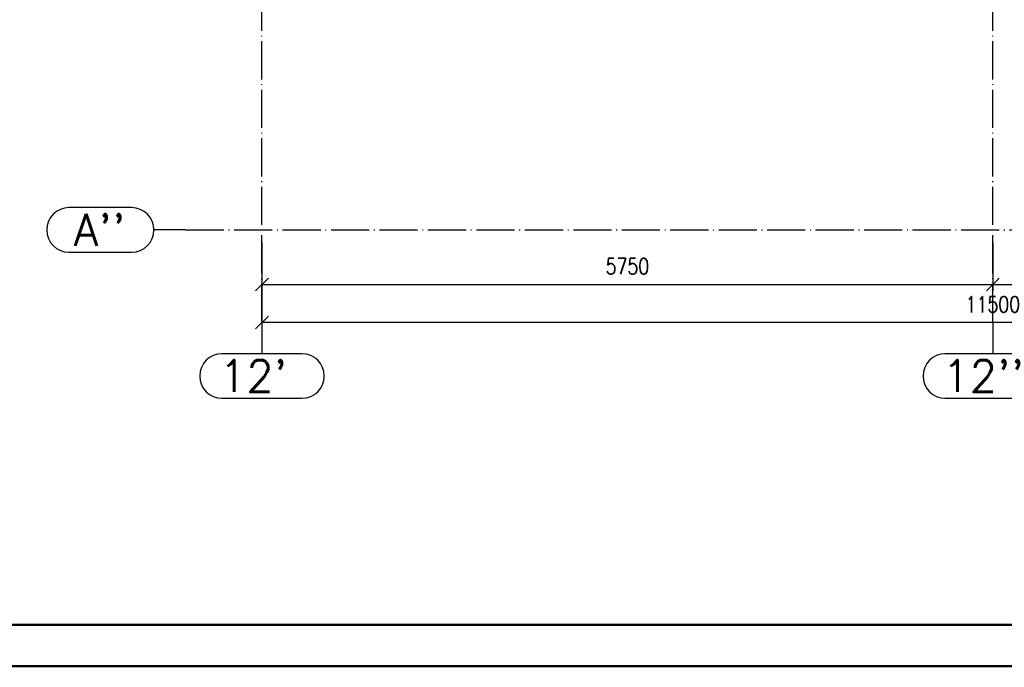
# Paper-space layout 'Layout1' of a CAD drawing. Extents: x -2 to 1033, y -36 to 596.
# Tile 34 of 127: x 320 to 475, y 0 to 102. Entities that reach past the tile are written whole.
import ezdxf
from ezdxf.enums import TextEntityAlignment as Align

# ---------------------------------------------------------------- set-up
doc = ezdxf.new("R2010")
doc.units = 0
doc.linetypes.add('ACAD_ISO04W100', pattern=[30.5, 24, -3, 0.5, -3])
doc.linetypes.add('HP_01_CER_B', pattern=[8, 5, -1, 1, -1])
doc.layers.get('0').update_dxf_attribs({"linetype": 'CONTINUOUS'})
doc.layers.get('DEFPOINTS').update_dxf_attribs({"color": 132, "linetype": 'CONTINUOUS'})
doc.layers.add('RAMECEK_HP', color=251, linetype='CONTINUOUS')
doc.layers.add('SS_KOTY', color=3, linetype='CONTINUOUS', lineweight=25)
doc.layers.add('SS_OSY_025', color=7, linetype='HP_01_CER_B', lineweight=25)
doc.styles.add('ROMANS', font='romans.shx', dxfattribs={"width": 0.8})
doc.styles.add('romans.shx', font='romans.shx', dxfattribs={"height": 5})
doc.dimstyles.new('A-1_(2.5)_50AS', dxfattribs={"dimtxt": 2.5, "dimasz": 2, "dimexe": 1, "dimexo": 2, "dimgap": 0, "dimtad": 0, "dimdec": 1, "dimlfac": 50, "dimrnd": 1, "dimtxsty": 'ROMANS', "dimblk1": 'OBLIQUE', "dimblk2": 'OBLIQUE', "dimsah": 1, "dimcen": 2, "dimclrd": 256, "dimclre": 256, "dimclrt": 256, "dimadec": 1, "dimazin": 2, "dimtfac": 0.714286, "dimtdec": 1, "dimtmove": 0, "dimatfit": 3, "dimldrblk": 'OPEN', "dimfxl": 1, "dimtvp": 1.142857, "dimtfill": 1, "dimtolj": 1, "dimlwd": -1, "dimlwe": -1, "dimarcsym": 0})

# ---------------------------------------------------------------- blocks, each defined once
blk = doc.blocks.new('*U6')
at = {"layer": 'RAMECEK_HP', "lineweight": 35, "const_width": 0.35}
for points in [[(0, 594), (0, 0), (841, 0), (841, 594)], [(6.5, 587.5), (6.5, 6.5), (834.5, 6.5), (834.5, 587.5)]]:
    blk.add_lwpolyline(points, close=True, dxfattribs=at)
at = {"layer": 'DEFPOINTS', "style": 'ROMANS', "width": 0.8}
blk.add_attdef('TISK', text='', height=10, dxfattribs=at).set_placement((841, -33), align=Align.RIGHT)
blk = doc.blocks.new('_Oblique')
at = {"color": 0, "linetype": 'ByBlock', "lineweight": -2}
blk.add_line((-0.5, -0.5), (0.5, 0.5), dxfattribs=at)
blk = doc.blocks.new('*D81')
at = {"layer": 'DEFPOINTS', "color": 0, "transparency": 16777216}
for p in [(358.53, 68.58), (473.53, 68.58), (473.53, 60.01)]:
    blk.add_point(p, dxfattribs=at)
at = {"layer": 'SS_KOTY', "transparency": 16777216}
for p, q in [((358.53, 66.58), (358.53, 59.01)), ((473.53, 66.58), (473.53, 59.01)), ((358.53, 60.01), (473.53, 60.01))]:
    blk.add_line(p, q, dxfattribs=at)
at = {"layer": 'SS_KOTY', "transparency": 16777216, "xscale": 2, "yscale": 2, "zscale": 2, "rotation": 180}
blk.add_blockref('_Oblique', (358.53, 60.01), dxfattribs=at)
at = {"layer": 'SS_KOTY', "transparency": 16777216, "xscale": 2, "yscale": 2, "zscale": 2}
blk.add_blockref('_Oblique', (473.53, 60.01), dxfattribs=at)
at = {"layer": 'SS_KOTY', "transparency": 16777216, "insert": (416.03, 62.87), "char_height": 2.5, "attachment_point": 5, "style": 'ROMANS', "bg_fill": 3, "box_fill_scale": 1.1, "bg_fill_color": 256, "bg_fill_true_color": 13158600, "bg_fill_transparency": 0}
blk.add_mtext('\\A1;5750', dxfattribs=at)
blk = doc.blocks.new('_OPEN')
at = {"color": 0, "linetype": 'ByBlock'}
for p, q in [((-1, 0.167), (0, 0)), ((0, 0), (-1, -0.167)), ((0, 0), (-1, 0))]:
    blk.add_line(p, q, dxfattribs=at)
blk = doc.blocks.new('*D82')
at = {"layer": 'DEFPOINTS', "color": 0, "transparency": 16777216}
for p in [(473.53, 68.58), (588.53, 68.58), (588.53, 60.01)]:
    blk.add_point(p, dxfattribs=at)
at = {"layer": 'SS_KOTY', "transparency": 16777216}
for p, q in [((473.53, 66.58), (473.53, 59.01)), ((588.53, 66.58), (588.53, 59.01)), ((473.53, 60.01), (588.53, 60.01))]:
    blk.add_line(p, q, dxfattribs=at)
at = {"layer": 'SS_KOTY', "transparency": 16777216, "xscale": 2, "yscale": 2, "zscale": 2, "rotation": 180}
blk.add_blockref('_Oblique', (473.53, 60.01), dxfattribs=at)
at = {"layer": 'SS_KOTY', "transparency": 16777216, "xscale": 2, "yscale": 2, "zscale": 2}
blk.add_blockref('_Oblique', (588.53, 60.01), dxfattribs=at)
at = {"layer": 'SS_KOTY', "transparency": 16777216, "insert": (531.03, 62.87), "char_height": 2.5, "attachment_point": 5, "style": 'ROMANS', "bg_fill": 3, "box_fill_scale": 1.1, "bg_fill_color": 256, "bg_fill_true_color": 13158600, "bg_fill_transparency": 0}
blk.add_mtext('\\A1;5750', dxfattribs=at)
blk = doc.blocks.new('*D83')
at = {"layer": 'DEFPOINTS', "color": 0, "transparency": 16777216}
for p in [(358.53, 68.58), (588.53, 68.58), (358.53, 54.01)]:
    blk.add_point(p, dxfattribs=at)
at = {"layer": 'SS_KOTY', "transparency": 16777216}
for p, q in [((358.53, 66.58), (358.53, 53.01)), ((588.53, 66.58), (588.53, 53.01)), ((588.53, 54.01), (358.53, 54.01))]:
    blk.add_line(p, q, dxfattribs=at)
at = {"layer": 'SS_KOTY', "transparency": 16777216, "xscale": 2, "yscale": 2, "zscale": 2, "rotation": 180}
blk.add_blockref('_Oblique', (358.53, 54.01), dxfattribs=at)
at = {"layer": 'SS_KOTY', "transparency": 16777216, "xscale": 2, "yscale": 2, "zscale": 2}
blk.add_blockref('_Oblique', (588.53, 54.01), dxfattribs=at)
at = {"layer": 'SS_KOTY', "transparency": 16777216, "insert": (473.53, 56.87), "char_height": 2.5, "attachment_point": 5, "style": 'ROMANS', "bg_fill": 3, "box_fill_scale": 1.1, "bg_fill_color": 256, "bg_fill_true_color": 13158600, "bg_fill_transparency": 0}
blk.add_mtext('\\A1;11500', dxfattribs=at)

psp = doc.layouts.get("Layout1")

# ---------------------------------------------------------------- linework, layer by layer
at = {"layer": 'SS_OSY_025', "linetype": 'Continuous', "ltscale": 0.25}
for p, q in [((338.0191, 72.0836), (328.1619, 72.0836)), ((328.1619, 65.0836), (338.0191, 65.0836)), ((364.8265, 49.1123), (352.2312, 49.1123)), ((481.0169, 49.1123), (466.0408, 49.1123)), ((352.2312, 42.1123), (364.8265, 42.1123)), ((466.0408, 42.1123), (481.0169, 42.1123))]:
    psp.add_line(p, q, dxfattribs=at)
at = {"layer": 'SS_OSY_025', "linetype": 'ACAD_ISO04W100', "ltscale": 0.25}
for p, q in [((346.5191, 68.5836), (341.5191, 68.5836)), ((346.5181, 68.5836), (346.5191, 68.5836))]:
    psp.add_line(p, q, dxfattribs=at)
at = {"layer": 'SS_OSY_025', "linetype": 'Continuous', "ltscale": 0.25}
for centre, start, end in [((328.1619, 68.5836), 90, 270), ((338.0191, 68.5836), 270, 90), ((352.2312, 45.6123), 90, 270), ((364.8265, 45.6123), 270, 90), ((466.0408, 45.6123), 90, 270)]:
    psp.add_arc(centre, 3.5, start, end, dxfattribs=at)

# ---------------------------------------------------------------- block references
at = {"layer": 'RAMECEK_HP'}
psp.add_blockref('*U6', (0, 0), dxfattribs=at)

# ---------------------------------------------------------------- texts
at = {"layer": 'SS_OSY_025', "color": 7, "style": 'romans.shx'}
for s, p in [("A''", (328.9188, 66.0836)), ("12'", (351.7923, 43.1123)), ("12''", (465.6019, 43.1123))]:
    psp.add_text(s, height=5, dxfattribs=at).set_placement(p)

# ---------------------------------------------------------------- next in the draw order: dimensions: what is measured, and where the dimension line sits
at = {"layer": 'SS_KOTY'}
dim = psp.add_linear_dim(base=(473.5288, 60.0122), p1=(358.5288, 68.5836), p2=(473.5288, 68.5836), dimstyle='A-1_(2.5)_50AS', dxfattribs=at)
dim.commit()
dim.dimension.update_dxf_attribs({"geometry": '*D81', "text_midpoint": (416.0288, 62.8694)})

# ---------------------------------------------------------------- next in the draw order: dimensions: what is measured, and where the dimension line sits
dim = psp.add_linear_dim(base=(588.5288, 60.0122), p1=(473.5288, 68.5836), p2=(588.5288, 68.5836), dimstyle='A-1_(2.5)_50AS', override={"dimtmove": 1}, dxfattribs=at)
dim.commit()
dim.dimension.update_dxf_attribs({"geometry": '*D82', "text_midpoint": (531.0288, 62.8694)})

# ---------------------------------------------------------------- next in the draw order: dimensions: what is measured, and where the dimension line sits
dim = psp.add_linear_dim(base=(358.5288, 54.0122), p1=(588.5288, 68.5836), p2=(358.5288, 68.5836), dimstyle='A-1_(2.5)_50AS', override={"dimtmove": 1}, dxfattribs=at)
dim.commit()
dim.dimension.update_dxf_attribs({"geometry": '*D83', "text_midpoint": (473.5288, 56.8694)})

# ---------------------------------------------------------------- next in the draw order: linework, layer by layer
at = {"layer": 'SS_OSY_025', "linetype": 'ACAD_ISO04W100', "ltscale": 0.25}
for p, q in [((358.5288, 54.1113), (358.5288, 254.2444)), ((473.5288, 54.1113), (473.5288, 254.2444)), ((346.5181, 68.5836), (609.1417, 68.5836)), ((358.5288, 54.1113), (358.5288, 54.1123)), ((358.5288, 54.1123), (358.5288, 49.1123)), ((473.5288, 54.1113), (473.5288, 54.1123)), ((473.5288, 54.1123), (473.5288, 49.1123))]:
    psp.add_line(p, q, dxfattribs=at)

doc.saveas('drawing.dxf')
